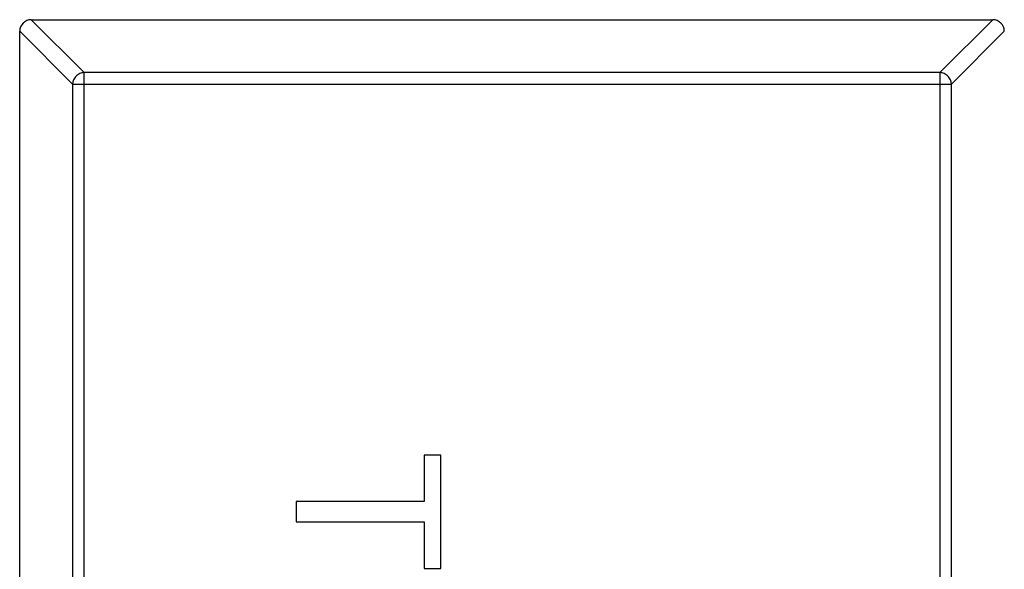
# Model space of a CAD drawing. Header units: millimetres. Extents: x 446.4 to 531.6, y 209.3 to 278.3.
# Tile 33 of 47: x 486 to 487.7, y 258.1 to 259.1. Entities that reach past the tile are written whole.
import ezdxf

# ---------------------------------------------------------------- set-up
doc = ezdxf.new("R2010")
doc.units = ezdxf.units.MM
doc.header["$LTSCALE"] = 30.734
doc.layers.get('0').update_dxf_attribs({"linetype": 'CONTINUOUS'})

msp = doc.modelspace()

# ---------------------------------------------------------------- linework, layer by layer
at = {"linetype": 'Continuous'}
for p, q in [((486.0339, 259.0801), (486.1253, 258.9887)), ((486.0342, 259.0801), (487.6942, 259.0801)), ((487.6031, 258.9887), (487.6945, 259.0801)), ((486.1056, 258.969), (486.0142, 259.0604)), ((486.0142, 256.1001), (486.0142, 259.0601)), ((487.7142, 259.0604), (487.6228, 258.969)), ((486.1253, 256.1715), (486.1253, 258.9887)), ((487.6031, 258.9887), (486.1253, 258.9887)), ((487.6031, 258.9887), (487.6031, 256.1715)), ((486.1056, 258.969), (486.1056, 256.1912)), ((486.1056, 258.969), (487.6228, 258.969)), ((487.6228, 256.1912), (487.6228, 258.969)), ((486.7125, 258.3285), (486.7125, 258.2483)), ((486.7414, 258.3285), (486.7125, 258.3285)), ((486.7414, 258.133), (486.7414, 258.3285)), ((486.4914, 258.2483), (486.4914, 258.2131)), ((486.7125, 258.2483), (486.4914, 258.2483)), ((486.4914, 258.2131), (486.7125, 258.2131)), ((486.7125, 258.2131), (486.7125, 258.133)), ((486.7125, 258.133), (486.7414, 258.133))]:
    msp.add_line(p, q, dxfattribs=at)
for centre, start, end in [((486.0342, 259.0601), 90, 180), ((487.6942, 259.0601), 0, 90)]:
    msp.add_arc(centre, 0.02, start, end, dxfattribs=at)
for points in [[(486.1253, 258.9887), (486.1228, 258.9886), (486.1177, 258.9875), (486.1112, 258.983), (486.1068, 258.9766), (486.1057, 258.9715), (486.1056, 258.969)], [(487.6228, 258.969), (487.6227, 258.9715), (487.6215, 258.9766), (487.6171, 258.983), (487.6107, 258.9875), (487.6056, 258.9886), (487.6031, 258.9887)]]:
    msp.add_open_spline(points, degree=3, knots=[0, 0, 0, 0, 0.249032, 0.5, 0.750968, 1, 1, 1, 1], dxfattribs=at)

doc.saveas('drawing.dxf')
